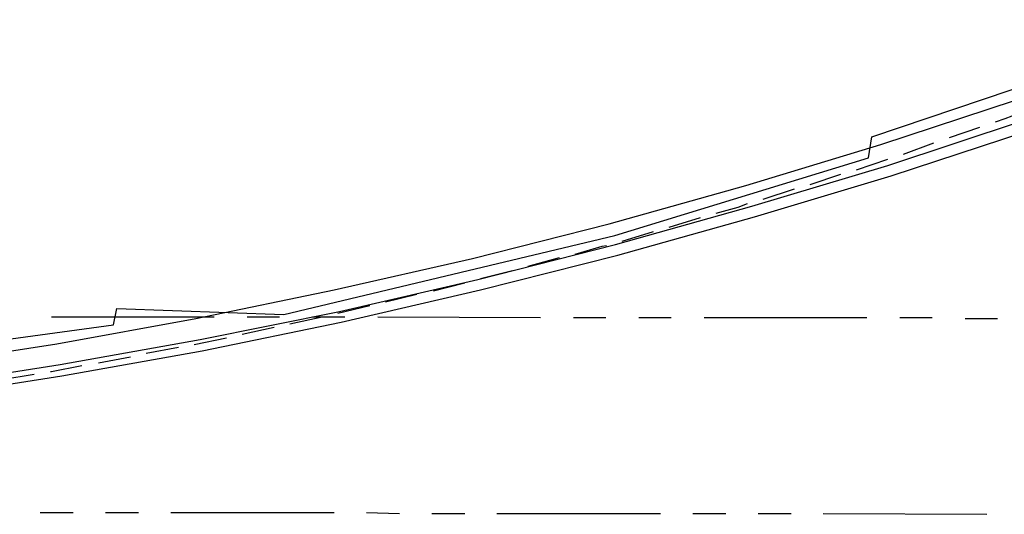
# Model space of a CAD drawing. Header units: feet. Extents: x -79 to 198, y -22 to 181.
# Tile 176 of 256: x 79 to 94, y 7 to 14. Entities that reach past the tile are written whole.
import ezdxf

# ---------------------------------------------------------------- set-up
doc = ezdxf.new("R2010")
doc.units = ezdxf.units.FT
doc.layers.add('A-AREA-UNIDAD', color=30, linetype='CONTINUOUS')
doc.layers.add('A-LINEA', color=7, linetype='CONTINUOUS')

msp = doc.modelspace()

# ---------------------------------------------------------------- linework, layer by layer
at = {"layer": 'A-AREA-UNIDAD'}
msp.add_lwpolyline([(65.52, 41.7244), (62.048, 27.1644), (62.112, 25.8844), (61.792, 24.6756), (61.792, 23.9289), (61.248, 23.7689), (59.648, 17.0489), (59.76, 16.7644), (60.32, 16.7289), (59.968, 8.32), (67.168, 8.1956), (73.52, 8.6044), (80.832, 9.6), (80.88, 9.8489), (83.44, 9.76), (88.512, 10.9689), (92.4, 12.16), (92.448, 12.48), (96.72, 13.92), (100.8, 15.5556), (101.952, 15.68), (108.672, 18.9689), (114.32, 22.2756)], dxfattribs=at)
at = {"layer": 'A-LINEA'}
for p, q in [((93.64, 12.4711), (94.1067, 12.6311)), ((92.9333, 12.2178), (93.4, 12.3911)), ((91.5067, 11.7511), (91.9733, 11.9111)), ((90.7867, 11.5244), (91.2667, 11.6844)), ((89.3467, 11.0978), (89.8267, 11.2444)), ((88.6267, 10.8844), (89.1067, 11.0311)), ((87.1867, 10.4978), (87.6667, 10.6311)), ((86.4533, 10.3111), (86.9467, 10.4311)), ((85.7333, 10.1244), (86.2133, 10.2444)), ((85, 9.9511), (85.48, 10.0711)), ((84.2667, 9.7778), (84.76, 9.8978)), ((79.88, 9.7244), (82.3733, 9.7244)), ((82.88, 9.7244), (83.3733, 9.7244)), ((83.5333, 9.6178), (84.0267, 9.7244)), ((83.88, 9.7244), (84.3733, 9.7244)), ((84.88, 9.7244), (87.3733, 9.7111)), ((87.88, 9.7111), (88.3733, 9.7111)), ((88.88, 9.7111), (89.3733, 9.7111)), ((89.88, 9.7111), (92.3733, 9.7111)), ((92.88, 9.7111), (93.3733, 9.7111)), ((93.88, 9.6978), (94.3733, 9.6978)), ((82.8, 9.4578), (83.2933, 9.5644)), ((82.0667, 9.2978), (82.56, 9.4044)), ((81.3333, 9.1644), (81.8267, 9.2578)), ((80.6, 9.0178), (81.0933, 9.1111)), ((79.12, 8.7644), (79.6133, 8.8444)), ((79.7067, 6.7244), (80.2133, 6.7244)), ((80.7067, 6.7244), (81.2133, 6.7244)), ((81.7067, 6.7244), (84.2133, 6.7244)), ((84.7067, 6.7244), (85.2133, 6.7111)), ((85.7067, 6.7111), (86.2133, 6.7111)), ((86.7067, 6.7111), (89.2133, 6.7111)), ((89.7067, 6.7111), (90.2133, 6.7111)), ((90.7067, 6.7111), (91.2133, 6.7111)), ((91.7067, 6.7111), (94.2133, 6.6978))]:
    msp.add_line(p, q, dxfattribs=at)
for points in [[(77.8133, 8.9778), (79.96, 9.3111), (82.0933, 9.6978), (84.2133, 10.1378), (86.3333, 10.6178), (88.4267, 11.1511), (90.52, 11.7378), (92.5867, 12.3644), (94.6533, 13.0444), (96.6933, 13.7778), (98.72, 14.5511), (100.72, 15.3644), (102.7067, 16.2444), (104.6667, 17.1511), (106.6133, 18.1244), (108.5333, 19.1244), (110.4267, 20.1778), (112.2933, 21.2844)], [(77.8133, 8.9778), (79.96, 9.3111), (82.0933, 9.6978), (84.2133, 10.1378), (86.3333, 10.6178), (88.4267, 11.1511), (90.52, 11.7378), (92.5867, 12.3644), (94.6533, 13.0444), (96.6933, 13.7778), (98.72, 14.5511), (100.72, 15.3644), (102.7067, 16.2444), (104.6667, 17.1511), (106.6133, 18.1244), (108.5333, 19.1244), (110.4267, 20.1778), (112.2933, 21.2844)], [(77.8133, 8.9778), (79.96, 9.3111), (82.0933, 9.6978), (84.2133, 10.1378), (86.3333, 10.6178), (88.4267, 11.1511), (90.52, 11.7378), (92.5867, 12.3644), (94.6533, 13.0444), (96.6933, 13.7778), (98.72, 14.5511), (100.72, 15.3644), (102.7067, 16.2444), (104.6667, 17.1511), (106.6133, 18.1244), (108.5333, 19.1244), (110.4267, 20.1778), (112.2933, 21.2844)], [(77.8133, 8.9778), (79.96, 9.3111), (82.0933, 9.6978), (84.2133, 10.1378), (86.3333, 10.6178), (88.4267, 11.1511), (90.52, 11.7378), (92.5867, 12.3644), (94.6533, 13.0444), (96.6933, 13.7778), (98.72, 14.5511), (100.72, 15.3644), (102.7067, 16.2444), (104.6667, 17.1511), (106.6133, 18.1244), (108.5333, 19.1244), (110.4267, 20.1778), (112.2933, 21.2844)], [(77.8133, 8.9778), (79.96, 9.3111), (82.0933, 9.6978), (84.2133, 10.1378), (86.3333, 10.6178), (88.4267, 11.1511), (90.52, 11.7378), (92.5867, 12.3644), (94.6533, 13.0444), (96.6933, 13.7778), (98.72, 14.5511), (100.72, 15.3644), (102.7067, 16.2444), (104.6667, 17.1511), (106.6133, 18.1244), (108.5333, 19.1244), (110.4267, 20.1778), (112.2933, 21.2844)], [(77.8133, 8.9778), (79.96, 9.3111), (82.0933, 9.6978), (84.2133, 10.1378), (86.3333, 10.6178), (88.4267, 11.1511), (90.52, 11.7378), (92.5867, 12.3644), (94.6533, 13.0444), (96.6933, 13.7778), (98.72, 14.5511), (100.72, 15.3644), (102.7067, 16.2444), (104.6667, 17.1511), (106.6133, 18.1244), (108.5333, 19.1244), (110.4267, 20.1778), (112.2933, 21.2844)], [(77.8667, 8.6578), (80.0133, 8.9911), (82.16, 9.3778), (84.2933, 9.8044), (86.4133, 10.2978), (88.52, 10.8311), (90.6133, 11.4178), (92.6933, 12.0444), (94.76, 12.7244), (96.8133, 13.4578), (98.84, 14.2444), (100.8533, 15.0578), (102.84, 15.9378), (104.8133, 16.8578), (106.76, 17.8178), (108.6933, 18.8311), (110.6, 19.8978), (112.4667, 20.9911)], [(77.8667, 8.6578), (80.0133, 8.9911), (82.16, 9.3778), (84.2933, 9.8044), (86.4133, 10.2978), (88.52, 10.8311), (90.6133, 11.4178), (92.6933, 12.0444), (94.76, 12.7244), (96.8133, 13.4578), (98.84, 14.2444), (100.8533, 15.0578), (102.84, 15.9378), (104.8133, 16.8578), (106.76, 17.8178), (108.6933, 18.8311), (110.6, 19.8978), (112.4667, 20.9911)], [(77.8667, 8.6578), (80.0133, 8.9911), (82.16, 9.3778), (84.2933, 9.8044), (86.4133, 10.2978), (88.52, 10.8311), (90.6133, 11.4178), (92.6933, 12.0444), (94.76, 12.7244), (96.8133, 13.4578), (98.84, 14.2444), (100.8533, 15.0578), (102.84, 15.9378), (104.8133, 16.8578), (106.76, 17.8178), (108.6933, 18.8311), (110.6, 19.8978), (112.4667, 20.9911)], [(77.8667, 8.6578), (80.0133, 8.9911), (82.16, 9.3778), (84.2933, 9.8044), (86.4133, 10.2978), (88.52, 10.8311), (90.6133, 11.4178), (92.6933, 12.0444), (94.76, 12.7244), (96.8133, 13.4578), (98.84, 14.2444), (100.8533, 15.0578), (102.84, 15.9378), (104.8133, 16.8578), (106.76, 17.8178), (108.6933, 18.8311), (110.6, 19.8978), (112.4667, 20.9911)], [(77.8667, 8.6578), (80.0133, 8.9911), (82.16, 9.3778), (84.2933, 9.8044), (86.4133, 10.2978), (88.52, 10.8311), (90.6133, 11.4178), (92.6933, 12.0444), (94.76, 12.7244), (96.8133, 13.4578), (98.84, 14.2444), (100.8533, 15.0578), (102.84, 15.9378), (104.8133, 16.8578), (106.76, 17.8178), (108.6933, 18.8311), (110.6, 19.8978), (112.4667, 20.9911)], [(77.8667, 8.6578), (80.0133, 8.9911), (82.16, 9.3778), (84.2933, 9.8044), (86.4133, 10.2978), (88.52, 10.8311), (90.6133, 11.4178), (92.6933, 12.0444), (94.76, 12.7244), (96.8133, 13.4578), (98.84, 14.2444), (100.8533, 15.0578), (102.84, 15.9378), (104.8133, 16.8578), (106.76, 17.8178), (108.6933, 18.8311), (110.6, 19.8978), (112.4667, 20.9911)], [(77.8933, 8.4844), (80.04, 8.8178), (82.1867, 9.2044), (84.32, 9.6444), (86.4533, 10.1378), (88.56, 10.6711), (90.6533, 11.2578), (92.7467, 11.8844), (94.8133, 12.5644), (96.8667, 13.2978), (98.9067, 14.0844), (100.92, 14.9111), (102.92, 15.7911), (104.8933, 16.7111), (106.84, 17.6711), (108.7733, 18.6844), (110.68, 19.7511), (112.56, 20.8444)], [(77.8933, 8.4844), (80.04, 8.8178), (82.1867, 9.2044), (84.32, 9.6444), (86.4533, 10.1378), (88.56, 10.6711), (90.6533, 11.2578), (92.7467, 11.8844), (94.8133, 12.5644), (96.8667, 13.2978), (98.9067, 14.0844), (100.92, 14.9111), (102.92, 15.7911), (104.8933, 16.7111), (106.84, 17.6711), (108.7733, 18.6844), (110.68, 19.7511), (112.56, 20.8444)], [(77.8933, 8.4844), (80.04, 8.8178), (82.1867, 9.2044), (84.32, 9.6444), (86.4533, 10.1378), (88.56, 10.6711), (90.6533, 11.2578), (92.7467, 11.8844), (94.8133, 12.5644), (96.8667, 13.2978), (98.9067, 14.0844), (100.92, 14.9111), (102.92, 15.7911), (104.8933, 16.7111), (106.84, 17.6711), (108.7733, 18.6844), (110.68, 19.7511), (112.56, 20.8444)], [(77.8933, 8.4844), (80.04, 8.8178), (82.1867, 9.2044), (84.32, 9.6444), (86.4533, 10.1378), (88.56, 10.6711), (90.6533, 11.2578), (92.7467, 11.8844), (94.8133, 12.5644), (96.8667, 13.2978), (98.9067, 14.0844), (100.92, 14.9111), (102.92, 15.7911), (104.8933, 16.7111), (106.84, 17.6711), (108.7733, 18.6844), (110.68, 19.7511), (112.56, 20.8444)], [(94.3467, 12.7111), (94.4933, 12.7644), (94.8133, 12.8844)], [(92.2133, 11.9778), (92.4533, 12.0578), (92.6933, 12.1378)], [(90.0667, 11.3111), (90.4, 11.4044), (90.5467, 11.4578)], [(87.9067, 10.6844), (88.32, 10.8044), (88.3867, 10.8178)], [(79.8667, 8.8844), (79.88, 8.8844), (80.3467, 8.9778)]]:
    msp.add_lwpolyline(points, dxfattribs=at)

doc.saveas('drawing.dxf')
